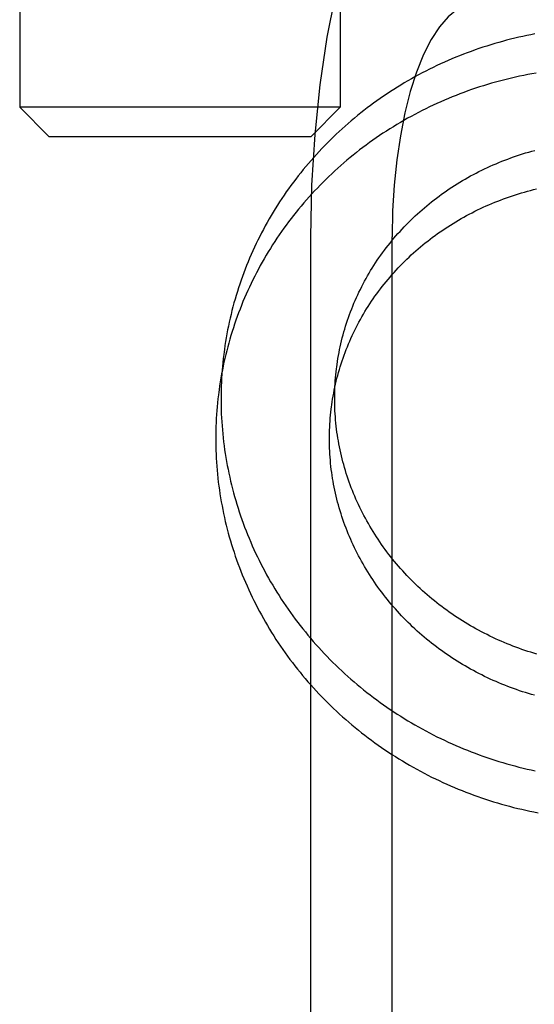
# Model space of a CAD drawing. Header units: inches. Extents: x 0 to 283, y 0 to 183.
# Tile 23 of 116: x 100.128 to 100.305, y 93.509 to 93.847. Entities that reach past the tile are written whole.
import ezdxf

# ---------------------------------------------------------------- set-up
doc = ezdxf.new("R2010")
doc.units = ezdxf.units.IN
doc.header["$LTSCALE"] = 15.583333
doc.header["$MEASUREMENT"] = 0
doc.linetypes.add('HIDDEN', pattern=[0.2, 0.1, -0.1])
doc.layers.add('DEFAULT_2', color=8, linetype='HIDDEN')

msp = doc.modelspace()

# ---------------------------------------------------------------- linework, layer by layer
at = {"layer": 'DEFAULT_2', "color": 8, "linetype": 'HIDDEN'}
for p, q in [((100.12837, 94.04034), (100.12837, 93.81684)), ((100.23837, 94.04034), (100.23837, 93.81684)), ((100.23837, 93.81684), (100.12837, 93.81684)), ((100.13837, 93.80684), (100.12837, 93.81684)), ((100.22837, 93.80684), (100.23837, 93.81684)), ((100.13837, 93.80684), (100.22837, 93.80684)), ((100.22818, 93.77234), (100.22818, 93.34834)), ((100.25613, 93.34834), (100.25613, 93.77234))]:
    msp.add_line(p, q, dxfattribs=at)
for points in [[(100.2848, 93.93034), (100.27842, 93.92932), (100.2722, 93.92638), (100.2661, 93.92146), (100.26024, 93.91469), (100.25468, 93.90611), (100.2495, 93.89587), (100.24477, 93.88405), (100.24053, 93.87085), (100.23686, 93.85639), (100.23379, 93.84089), (100.23136, 93.82452), (100.2296, 93.8075), (100.22854, 93.79014), (100.22818, 93.77234)], [(100.2848, 93.85234), (100.28157, 93.85182), (100.27842, 93.85033), (100.27533, 93.84784), (100.27236, 93.84441), (100.26955, 93.84007), (100.26693, 93.83488), (100.26453, 93.8289), (100.26239, 93.82222), (100.26053, 93.8149), (100.25897, 93.80705), (100.25774, 93.79876), (100.25685, 93.79014), (100.25632, 93.78135), (100.25613, 93.77234)], [(100.30515, 93.842), (100.30375, 93.84173), (100.30235, 93.84145), (100.30096, 93.84115), (100.29958, 93.84084), (100.29819, 93.84051), (100.29681, 93.84017), (100.29544, 93.83982), (100.29406, 93.83945), (100.2927, 93.83907), (100.29133, 93.83868), (100.28997, 93.83827), (100.28862, 93.83784), (100.28727, 93.83741), (100.28593, 93.83696), (100.28459, 93.83649), (100.28326, 93.83602), (100.28193, 93.83553), (100.2806, 93.83502), (100.27929, 93.8345), (100.27798, 93.83397), (100.27667, 93.83343), (100.27537, 93.83287), (100.27408, 93.8323), (100.2728, 93.83172), (100.27152, 93.83112), (100.27025, 93.83051), (100.26898, 93.82989), (100.26772, 93.82926), (100.26647, 93.82861), (100.26523, 93.82795), (100.26399, 93.82728)], [(100.26399, 93.82728), (100.26277, 93.82659), (100.26155, 93.82589), (100.26033, 93.82518), (100.25913, 93.82446), (100.25794, 93.82373), (100.25675, 93.82298), (100.25557, 93.82222), (100.2544, 93.82145), (100.25324, 93.82067), (100.25209, 93.81988), (100.25094, 93.81907), (100.24981, 93.81825), (100.24868, 93.81743), (100.24757, 93.81659), (100.24646, 93.81574), (100.24537, 93.81487), (100.24428, 93.814), (100.2432, 93.81312), (100.24214, 93.81222), (100.24108, 93.81132), (100.24003, 93.8104), (100.239, 93.80947), (100.23797, 93.80854), (100.23696, 93.80759), (100.23596, 93.80663), (100.23496, 93.80566), (100.23398, 93.80469), (100.23301, 93.8037), (100.23205, 93.8027), (100.2311, 93.80169), (100.23016, 93.80068), (100.22924, 93.79965), (100.22833, 93.79862), (100.22742, 93.79757), (100.22653, 93.79652), (100.22565, 93.79546), (100.22479, 93.79439), (100.22393, 93.79331), (100.22309, 93.79222), (100.22226, 93.79112), (100.22144, 93.79001), (100.22064, 93.7889), (100.21985, 93.78778), (100.21907, 93.78665), (100.2183, 93.78551), (100.21754, 93.78437), (100.2168, 93.78321), (100.21607, 93.78205), (100.21536, 93.78089), (100.21465, 93.77971), (100.21396, 93.77853), (100.21329, 93.77734), (100.21263, 93.77615), (100.21198, 93.77494), (100.21134, 93.77374), (100.21072, 93.77252), (100.21011, 93.7713), (100.20951, 93.77007), (100.20893, 93.76884), (100.20836, 93.7676), (100.20781, 93.76636), (100.20727, 93.7651), (100.20674, 93.76385), (100.20623, 93.76259), (100.20573, 93.76132), (100.20525, 93.76005), (100.20478, 93.75877), (100.20432, 93.75749), (100.20388, 93.75621), (100.20345, 93.75492), (100.20304, 93.75362), (100.20264, 93.75232), (100.20226, 93.75102), (100.20189, 93.74971), (100.20153, 93.7484), (100.20119, 93.74709), (100.20087, 93.74577), (100.20055, 93.74445), (100.20026, 93.74313), (100.19998, 93.7418), (100.19971, 93.74047), (100.19946, 93.73914), (100.19922, 93.7378), (100.199, 93.73646), (100.19879, 93.73512), (100.19859, 93.73378), (100.19848, 93.73293)], [(100.30551, 93.82856), (100.3041, 93.82831), (100.30269, 93.82805), (100.30129, 93.82777), (100.29989, 93.82748), (100.2985, 93.82718), (100.2971, 93.82686), (100.29571, 93.82652), (100.29433, 93.82618), (100.29295, 93.82581), (100.29157, 93.82544), (100.2902, 93.82505), (100.28883, 93.82464), (100.28747, 93.82423), (100.28611, 93.82379), (100.28476, 93.82335), (100.28341, 93.82289), (100.28207, 93.82242), (100.28073, 93.82193), (100.2794, 93.82143), (100.27808, 93.82092), (100.27676, 93.82039), (100.27544, 93.81985), (100.27414, 93.81929), (100.27284, 93.81873)], [(100.27284, 93.81873), (100.27154, 93.81815), (100.27025, 93.81755), (100.26897, 93.81695), (100.2677, 93.81633), (100.26643, 93.81569), (100.26517, 93.81505), (100.26392, 93.81439), (100.26268, 93.81372), (100.26144, 93.81304), (100.26021, 93.81234), (100.25899, 93.81163), (100.25778, 93.81091), (100.25657, 93.81018), (100.25538, 93.80943), (100.25419, 93.80868), (100.25301, 93.80791), (100.25184, 93.80713), (100.25068, 93.80633), (100.24953, 93.80553), (100.24839, 93.80471), (100.24725, 93.80388), (100.24613, 93.80304), (100.24501, 93.80219), (100.24391, 93.80133), (100.24282, 93.80046), (100.24173, 93.79957), (100.24066, 93.79868), (100.23959, 93.79777), (100.23854, 93.79685), (100.23749, 93.79593), (100.23646, 93.79499), (100.23544, 93.79404), (100.23443, 93.79308), (100.23343, 93.79211), (100.23244, 93.79113), (100.23146, 93.79014), (100.23049, 93.78914), (100.22954, 93.78813), (100.22859, 93.78711), (100.22766, 93.78609), (100.22674, 93.78505), (100.22583, 93.784), (100.22493, 93.78295), (100.22405, 93.78188), (100.22317, 93.78081), (100.22231, 93.77972), (100.22146, 93.77863), (100.22063, 93.77753), (100.2198, 93.77642), (100.21899, 93.77531), (100.21819, 93.77418), (100.2174, 93.77305), (100.21663, 93.77191), (100.21587, 93.77076), (100.21512, 93.7696), (100.21439, 93.76844), (100.21367, 93.76726), (100.21296, 93.76609), (100.21226, 93.7649), (100.21158, 93.76371), (100.21091, 93.76251), (100.21026, 93.7613), (100.20962, 93.76009), (100.20899, 93.75887), (100.20838, 93.75764), (100.20778, 93.75641), (100.20719, 93.75517), (100.20662, 93.75393), (100.20606, 93.75268), (100.20551, 93.75142), (100.20498, 93.75016), (100.20447, 93.74889), (100.20397, 93.74762), (100.20348, 93.74634), (100.20301, 93.74506), (100.20255, 93.74378), (100.2021, 93.74249), (100.20167, 93.74119), (100.20125, 93.73989), (100.20085, 93.73859), (100.20047, 93.73728), (100.20009, 93.73596), (100.19974, 93.73465), (100.19939, 93.73333), (100.19907, 93.732), (100.19875, 93.73068), (100.19845, 93.72935), (100.19817, 93.72801), (100.1979, 93.72668), (100.19765, 93.72534), (100.19741, 93.724), (100.19718, 93.72265), (100.19697, 93.72131), (100.19678, 93.71996), (100.19666, 93.7191)], [(100.23715, 93.72785), (100.23724, 93.72855), (100.23739, 93.72958), (100.23756, 93.73061), (100.23773, 93.73164), (100.23792, 93.73266), (100.23812, 93.73369), (100.23834, 93.73471), (100.23857, 93.73573), (100.23881, 93.73674), (100.23906, 93.73775), (100.23932, 93.73876), (100.2396, 93.73977), (100.23989, 93.74077), (100.2402, 93.74177), (100.24051, 93.74276), (100.24084, 93.74375), (100.24118, 93.74474), (100.24153, 93.74572), (100.24189, 93.7467), (100.24227, 93.74768), (100.24266, 93.74865), (100.24306, 93.74961), (100.24347, 93.75057), (100.2439, 93.75153), (100.24433, 93.75248), (100.24478, 93.75343), (100.24524, 93.75437), (100.24571, 93.7553), (100.2462, 93.75623), (100.24669, 93.75716), (100.2472, 93.75807), (100.24771, 93.75899), (100.24824, 93.75989), (100.24878, 93.76079), (100.24933, 93.76169), (100.24989, 93.76257), (100.25046, 93.76345), (100.25105, 93.76433), (100.25164, 93.7652), (100.25225, 93.76606), (100.25286, 93.76691), (100.25349, 93.76776), (100.25412, 93.7686), (100.25477, 93.76943), (100.25543, 93.77025), (100.25609, 93.77107), (100.25677, 93.77188), (100.25746, 93.77268), (100.25815, 93.77348), (100.25886, 93.77427), (100.25957, 93.77505), (100.2603, 93.77582), (100.26103, 93.77658), (100.26178, 93.77733), (100.26253, 93.77808), (100.26329, 93.77882), (100.26406, 93.77955), (100.26484, 93.78027), (100.26563, 93.78098), (100.26643, 93.78168), (100.26723, 93.78237), (100.26805, 93.78306), (100.26887, 93.78374), (100.2697, 93.7844), (100.27054, 93.78506), (100.27139, 93.78571), (100.27224, 93.78635), (100.2731, 93.78698), (100.27397, 93.7876), (100.27485, 93.78821), (100.27574, 93.78881), (100.27663, 93.7894), (100.27753, 93.78998), (100.27843, 93.79055), (100.27935, 93.79112), (100.28027, 93.79167), (100.28119, 93.79221), (100.28213, 93.79274), (100.28307, 93.79326), (100.28401, 93.79377), (100.28496, 93.79427), (100.28592, 93.79476), (100.28689, 93.79524), (100.28786, 93.79571), (100.28883, 93.79617), (100.28981, 93.79662), (100.2908, 93.79706), (100.29179, 93.79748), (100.29279, 93.7979), (100.29379, 93.79831), (100.29479, 93.7987), (100.29581, 93.79908), (100.29682, 93.79946), (100.29784, 93.79982), (100.29887, 93.80017), (100.2999, 93.80051), (100.30093, 93.80084), (100.30196, 93.80116), (100.30301, 93.80146), (100.30405, 93.80176), (100.3051, 93.80204)], [(100.23533, 93.71402), (100.23543, 93.71471), (100.23558, 93.71574), (100.23574, 93.71676), (100.23591, 93.71778), (100.2361, 93.7188), (100.2363, 93.71982), (100.23651, 93.72083), (100.23674, 93.72184), (100.23698, 93.72285), (100.23723, 93.72386), (100.23749, 93.72486), (100.23776, 93.72586), (100.23805, 93.72685), (100.23835, 93.72784), (100.23866, 93.72883), (100.23899, 93.72982), (100.23932, 93.7308), (100.23967, 93.73178), (100.24003, 93.73275), (100.2404, 93.73372), (100.24079, 93.73468), (100.24118, 93.73564), (100.24159, 93.7366), (100.24201, 93.73755), (100.24244, 93.73849), (100.24289, 93.73943), (100.24334, 93.74037), (100.24381, 93.7413), (100.24428, 93.74222), (100.24477, 93.74314), (100.24527, 93.74405), (100.24578, 93.74496), (100.24631, 93.74586), (100.24684, 93.74676), (100.24738, 93.74765), (100.24794, 93.74853), (100.2485, 93.74941), (100.24908, 93.75028), (100.24967, 93.75114), (100.25027, 93.752), (100.25087, 93.75285), (100.25149, 93.75369), (100.25212, 93.75452), (100.25276, 93.75535), (100.25341, 93.75618), (100.25407, 93.75699), (100.25474, 93.7578), (100.25542, 93.7586), (100.2561, 93.75939), (100.2568, 93.76017), (100.25751, 93.76095), (100.25823, 93.76172), (100.25895, 93.76248), (100.25969, 93.76323), (100.26043, 93.76397), (100.26119, 93.76471), (100.26195, 93.76544), (100.26272, 93.76616), (100.2635, 93.76687), (100.26429, 93.76757), (100.26508, 93.76826), (100.26589, 93.76894), (100.2667, 93.76962), (100.26752, 93.77029), (100.26835, 93.77094), (100.26919, 93.77159), (100.27004, 93.77223), (100.27089, 93.77286), (100.27175, 93.77348), (100.27262, 93.77409), (100.27349, 93.77469), (100.27438, 93.77529), (100.27527, 93.77587), (100.27616, 93.77644), (100.27707, 93.777), (100.27798, 93.77756), (100.27889, 93.7781), (100.27982, 93.77863), (100.28075, 93.77916), (100.28168, 93.77967), (100.28263, 93.78017), (100.28357, 93.78066), (100.28453, 93.78115), (100.28549, 93.78162), (100.28645, 93.78208), (100.28742, 93.78253), (100.2884, 93.78297), (100.28938, 93.7834), (100.29037, 93.78382), (100.29136, 93.78423), (100.29236, 93.78463), (100.29336, 93.78502), (100.29437, 93.7854), (100.29538, 93.78576), (100.29639, 93.78612), (100.29741, 93.78646), (100.29843, 93.7868), (100.29946, 93.78712), (100.30049, 93.78743), (100.30153, 93.78773), (100.30257, 93.78802), (100.30361, 93.7883), (100.30465, 93.78857), (100.3057, 93.78882)], [(100.19848, 93.73293), (100.19836, 93.73203), (100.1982, 93.73067), (100.19806, 93.72932), (100.19793, 93.72796), (100.19782, 93.72661), (100.19772, 93.72525), (100.19763, 93.72389), (100.19756, 93.72253), (100.19751, 93.72116), (100.19747, 93.7198), (100.19744, 93.71844), (100.19744, 93.71707), (100.19744, 93.71571), (100.19746, 93.71435), (100.1975, 93.71298), (100.19755, 93.71162), (100.19762, 93.71026), (100.1977, 93.70889), (100.1978, 93.70753), (100.19791, 93.70617), (100.19803, 93.70481), (100.19818, 93.70345), (100.19833, 93.70209), (100.19851, 93.70074), (100.19869, 93.69938), (100.1989, 93.69803), (100.19911, 93.69668), (100.19935, 93.69533), (100.19959, 93.69398), (100.19985, 93.69264), (100.20013, 93.69129), (100.20042, 93.68995), (100.20073, 93.68862), (100.20105, 93.68728), (100.20139, 93.68595), (100.20174, 93.68462), (100.2021, 93.6833), (100.20248, 93.68198), (100.20288, 93.68066), (100.20329, 93.67934), (100.20371, 93.67803), (100.20415, 93.67673), (100.2046, 93.67543), (100.20507, 93.67413), (100.20555, 93.67284), (100.20605, 93.67155), (100.20656, 93.67026), (100.20708, 93.66899), (100.20762, 93.66771), (100.20818, 93.66644), (100.20874, 93.66518), (100.20932, 93.66392), (100.20992, 93.66267), (100.21053, 93.66143), (100.21115, 93.66019), (100.21178, 93.65895), (100.21243, 93.65773), (100.2131, 93.6565), (100.21377, 93.65529), (100.21446, 93.65408), (100.21517, 93.65288), (100.21588, 93.65169), (100.21661, 93.6505), (100.21736, 93.64932), (100.21811, 93.64815), (100.21888, 93.64698), (100.21966, 93.64582), (100.22046, 93.64467), (100.22126, 93.64353), (100.22208, 93.6424), (100.22292, 93.64127), (100.22376, 93.64015), (100.22462, 93.63904), (100.22549, 93.63794), (100.22637, 93.63685), (100.22726, 93.63577), (100.22817, 93.63469), (100.22908, 93.63363), (100.23001, 93.63257), (100.23095, 93.63152), (100.2319, 93.63049), (100.23287, 93.62946), (100.23384, 93.62844), (100.23483, 93.62743), (100.23582, 93.62643), (100.23683, 93.62544), (100.23785, 93.62446), (100.23888, 93.62349), (100.23992, 93.62253), (100.24097, 93.62159), (100.24203, 93.62065), (100.2431, 93.61972), (100.24418, 93.61881), (100.24527, 93.6179), (100.24637, 93.61701), (100.24748, 93.61612), (100.2486, 93.61525), (100.24973, 93.61439), (100.25087, 93.61354), (100.25202, 93.6127), (100.25317, 93.61188), (100.25434, 93.61106), (100.25552, 93.61026), (100.2567, 93.60947), (100.25789, 93.60869), (100.25909, 93.60792), (100.2603, 93.60717), (100.26152, 93.60642), (100.26274, 93.60569), (100.26397, 93.60497), (100.26521, 93.60427), (100.26646, 93.60357), (100.26772, 93.60289), (100.26898, 93.60223), (100.27025, 93.60157), (100.27152, 93.60093), (100.27281, 93.6003), (100.2741, 93.59968), (100.27539, 93.59908), (100.27669, 93.59849), (100.278, 93.59791), (100.27932, 93.59735), (100.28064, 93.5968), (100.28197, 93.59626), (100.2833, 93.59574), (100.28463, 93.59522), (100.28598, 93.59473), (100.28732, 93.59425), (100.28868, 93.59378), (100.29003, 93.59332), (100.2914, 93.59288), (100.29276, 93.59245), (100.29413, 93.59204), (100.29551, 93.59164), (100.29689, 93.59125), (100.29827, 93.59088), (100.29966, 93.59052), (100.30105, 93.59017), (100.30244, 93.58984), (100.30384, 93.58953), (100.30524, 93.58923)], [(100.25978, 93.65779), (100.25907, 93.65858), (100.25837, 93.65938), (100.25768, 93.66019), (100.257, 93.661), (100.25633, 93.66182), (100.25566, 93.66265), (100.25501, 93.66348), (100.25437, 93.66433), (100.25374, 93.66517), (100.25312, 93.66603), (100.25251, 93.66689), (100.2519, 93.66776), (100.25131, 93.66864), (100.25073, 93.66952), (100.25016, 93.6704), (100.2496, 93.6713), (100.24905, 93.6722), (100.24852, 93.6731), (100.24799, 93.67401), (100.24747, 93.67493), (100.24697, 93.67585), (100.24647, 93.67678), (100.24599, 93.67771), (100.24552, 93.67865), (100.24506, 93.67959), (100.24461, 93.68054), (100.24417, 93.68149), (100.24374, 93.68245), (100.24333, 93.68341), (100.24292, 93.68437), (100.24253, 93.68534), (100.24215, 93.68632), (100.24178, 93.68729), (100.24143, 93.68828), (100.24108, 93.68926), (100.24075, 93.69025), (100.24043, 93.69124), (100.24012, 93.69224), (100.23982, 93.69324), (100.23954, 93.69424), (100.23927, 93.69525), (100.23901, 93.69625), (100.23876, 93.69726), (100.23852, 93.69828), (100.2383, 93.69929), (100.23809, 93.70031), (100.23789, 93.70133), (100.23771, 93.70236), (100.23753, 93.70338), (100.23737, 93.70441), (100.23723, 93.70543), (100.23709, 93.70646), (100.23697, 93.70749), (100.23686, 93.70852), (100.23676, 93.70956), (100.23668, 93.71059), (100.2366, 93.71162), (100.23654, 93.71266), (100.2365, 93.7137), (100.23646, 93.71473), (100.23644, 93.71577), (100.23644, 93.7168), (100.23644, 93.71784), (100.23646, 93.71887), (100.23649, 93.71991), (100.23653, 93.72094), (100.23659, 93.72198), (100.23665, 93.72301), (100.23674, 93.72404), (100.23683, 93.72507), (100.23694, 93.7261), (100.23706, 93.72713), (100.23715, 93.72785)], [(100.19666, 93.7191), (100.19655, 93.7182), (100.19639, 93.71684), (100.19624, 93.71549), (100.19611, 93.71413), (100.196, 93.71278), (100.1959, 93.71142), (100.19582, 93.71006), (100.19575, 93.7087), (100.19569, 93.70733), (100.19565, 93.70597), (100.19563, 93.70461), (100.19562, 93.70325), (100.19563, 93.70188), (100.19565, 93.70052), (100.19568, 93.69915), (100.19574, 93.69779), (100.1958, 93.69643), (100.19588, 93.69507), (100.19598, 93.6937), (100.19609, 93.69234), (100.19622, 93.69098), (100.19636, 93.68962), (100.19652, 93.68826), (100.19669, 93.68691), (100.19688, 93.68555), (100.19708, 93.6842), (100.1973, 93.68285), (100.19753, 93.6815), (100.19778, 93.68015), (100.19804, 93.67881), (100.19832, 93.67746), (100.19861, 93.67612), (100.19891, 93.67479), (100.19924, 93.67345), (100.19957, 93.67212), (100.19992, 93.67079), (100.20029, 93.66947), (100.20067, 93.66815), (100.20106, 93.66683), (100.20147, 93.66552), (100.2019, 93.66421), (100.20234, 93.6629), (100.20279, 93.6616), (100.20326, 93.6603), (100.20374, 93.65901), (100.20423, 93.65772), (100.20475, 93.65644), (100.20527, 93.65516), (100.20581, 93.65388), (100.20636, 93.65262), (100.20693, 93.65135), (100.20751, 93.6501), (100.2081, 93.64884), (100.20871, 93.6476), (100.20933, 93.64636), (100.20997, 93.64512), (100.21062, 93.6439), (100.21128, 93.64268), (100.21196, 93.64146), (100.21265, 93.64025), (100.21335, 93.63905), (100.21407, 93.63786), (100.2148, 93.63667), (100.21554, 93.63549), (100.2163, 93.63432), (100.21707, 93.63315), (100.21785, 93.63199), (100.21864, 93.63084), (100.21945, 93.6297), (100.22027, 93.62857), (100.2211, 93.62744), (100.22195, 93.62632), (100.2228, 93.62521), (100.22367, 93.62411), (100.22455, 93.62302), (100.22545, 93.62194), (100.22635, 93.62086), (100.22727, 93.6198), (100.2282, 93.61874), (100.22914, 93.61769), (100.23009, 93.61666), (100.23105, 93.61563), (100.23203, 93.61461), (100.23301, 93.6136), (100.23401, 93.6126), (100.23502, 93.61161), (100.23604, 93.61063), (100.23706, 93.60966), (100.2381, 93.60871), (100.23915, 93.60776), (100.24021, 93.60682), (100.24128, 93.60589), (100.24237, 93.60498), (100.24346, 93.60407), (100.24456, 93.60318), (100.24567, 93.60229), (100.24679, 93.60142), (100.24792, 93.60056), (100.24906, 93.59971), (100.2502, 93.59887), (100.25136, 93.59805), (100.25253, 93.59723), (100.2537, 93.59643), (100.25488, 93.59564), (100.25608, 93.59486), (100.25728, 93.59409), (100.25848, 93.59334), (100.2597, 93.59259), (100.26093, 93.59186), (100.26216, 93.59114), (100.2634, 93.59044), (100.26465, 93.58975), (100.2659, 93.58906), (100.26716, 93.5884), (100.26843, 93.58774), (100.26971, 93.5871), (100.27099, 93.58647), (100.27228, 93.58585), (100.27358, 93.58525), (100.27488, 93.58466), (100.27619, 93.58408), (100.2775, 93.58352), (100.27882, 93.58297), (100.28015, 93.58243), (100.28148, 93.58191), (100.28282, 93.5814), (100.28416, 93.5809), (100.28551, 93.58042), (100.28686, 93.57995), (100.28822, 93.57949), (100.28958, 93.57905), (100.29095, 93.57862), (100.29232, 93.57821), (100.29369, 93.57781), (100.29507, 93.57742), (100.29646, 93.57705), (100.29784, 93.57669), (100.29923, 93.57635), (100.30063, 93.57602), (100.30202, 93.5757), (100.30342, 93.5754), (100.30482, 93.57511), (100.30623, 93.57484)], [(100.25796, 93.64396), (100.25725, 93.64475), (100.25655, 93.64555), (100.25586, 93.64636), (100.25518, 93.64717), (100.25451, 93.64799), (100.25385, 93.64882), (100.2532, 93.64966), (100.25256, 93.6505), (100.25192, 93.65135), (100.2513, 93.6522), (100.25069, 93.65306), (100.25009, 93.65393), (100.2495, 93.65481), (100.24892, 93.65569), (100.24835, 93.65658), (100.24779, 93.65747), (100.24724, 93.65837), (100.2467, 93.65927), (100.24617, 93.66018), (100.24566, 93.6611), (100.24515, 93.66202), (100.24466, 93.66295), (100.24417, 93.66388), (100.2437, 93.66482), (100.24324, 93.66576), (100.24279, 93.66671), (100.24235, 93.66766), (100.24193, 93.66862), (100.24151, 93.66958), (100.24111, 93.67054), (100.24072, 93.67151), (100.24034, 93.67249), (100.23997, 93.67346), (100.23961, 93.67445), (100.23927, 93.67543), (100.23893, 93.67642), (100.23861, 93.67741), (100.2383, 93.67841), (100.23801, 93.67941), (100.23772, 93.68041), (100.23745, 93.68142), (100.23719, 93.68243), (100.23694, 93.68344), (100.23671, 93.68445), (100.23649, 93.68547), (100.23628, 93.68648), (100.23608, 93.6875), (100.23589, 93.68853), (100.23572, 93.68955), (100.23556, 93.69058), (100.23541, 93.6916), (100.23528, 93.69263), (100.23515, 93.69366), (100.23504, 93.6947), (100.23495, 93.69573), (100.23486, 93.69676), (100.23479, 93.6978), (100.23473, 93.69883), (100.23468, 93.69987), (100.23465, 93.7009), (100.23463, 93.70194), (100.23462, 93.70297), (100.23462, 93.70401), (100.23464, 93.70505), (100.23467, 93.70608), (100.23472, 93.70712), (100.23477, 93.70815), (100.23484, 93.70918), (100.23492, 93.71021), (100.23501, 93.71125), (100.23512, 93.71228), (100.23524, 93.7133), (100.23533, 93.71402)], [(100.30581, 93.62925), (100.30477, 93.62955), (100.30374, 93.62987), (100.30271, 93.6302), (100.30168, 93.63054), (100.30065, 93.63089), (100.29963, 93.63125), (100.29862, 93.63163), (100.29761, 93.63201), (100.2966, 93.6324), (100.2956, 93.63281), (100.2946, 93.63322), (100.2936, 93.63365), (100.29261, 93.63408), (100.29163, 93.63453), (100.29065, 93.63499), (100.28968, 93.63545), (100.28871, 93.63593), (100.28774, 93.63642), (100.28679, 93.63692), (100.28583, 93.63742), (100.28489, 93.63794), (100.28395, 93.63847), (100.28301, 93.63901), (100.28209, 93.63955), (100.28116, 93.64011), (100.28025, 93.64068), (100.27934, 93.64126), (100.27844, 93.64184), (100.27754, 93.64244), (100.27665, 93.64304), (100.27577, 93.64366), (100.2749, 93.64428), (100.27403, 93.64491), (100.27317, 93.64556), (100.27232, 93.64621), (100.27147, 93.64687), (100.27063, 93.64754), (100.2698, 93.64821), (100.26898, 93.6489), (100.26817, 93.6496), (100.26736, 93.6503), (100.26657, 93.65101), (100.26578, 93.65173), (100.265, 93.65246), (100.26422, 93.6532), (100.26346, 93.65394), (100.26271, 93.6547), (100.26196, 93.65546), (100.26122, 93.65623), (100.2605, 93.657), (100.25978, 93.65779)], [(100.30503, 93.61512), (100.30399, 93.61542), (100.30296, 93.61573), (100.30192, 93.61604), (100.30089, 93.61637), (100.29986, 93.61671), (100.29884, 93.61706), (100.29782, 93.61742), (100.2968, 93.6178), (100.29579, 93.61818), (100.29478, 93.61857), (100.29378, 93.61898), (100.29278, 93.61939), (100.29179, 93.61982), (100.2908, 93.62025), (100.28981, 93.6207), (100.28884, 93.62116), (100.28786, 93.62162), (100.28689, 93.6221), (100.28593, 93.62259), (100.28497, 93.62309), (100.28402, 93.6236), (100.28307, 93.62411), (100.28213, 93.62464), (100.2812, 93.62518), (100.28027, 93.62573), (100.27935, 93.62628), (100.27843, 93.62685), (100.27752, 93.62743), (100.27662, 93.62801), (100.27573, 93.62861), (100.27484, 93.62921), (100.27396, 93.62983), (100.27308, 93.63045), (100.27221, 93.63108), (100.27135, 93.63173), (100.2705, 93.63238), (100.26966, 93.63304), (100.26882, 93.63371), (100.26799, 93.63438), (100.26717, 93.63507), (100.26635, 93.63577), (100.26555, 93.63647), (100.26475, 93.63718), (100.26396, 93.6379), (100.26318, 93.63863), (100.26241, 93.63937), (100.26165, 93.64011), (100.26089, 93.64087), (100.26015, 93.64163), (100.25941, 93.6424), (100.25868, 93.64317), (100.25796, 93.64396)]]:
    msp.add_lwpolyline(points, dxfattribs=at)

doc.saveas('drawing.dxf')
